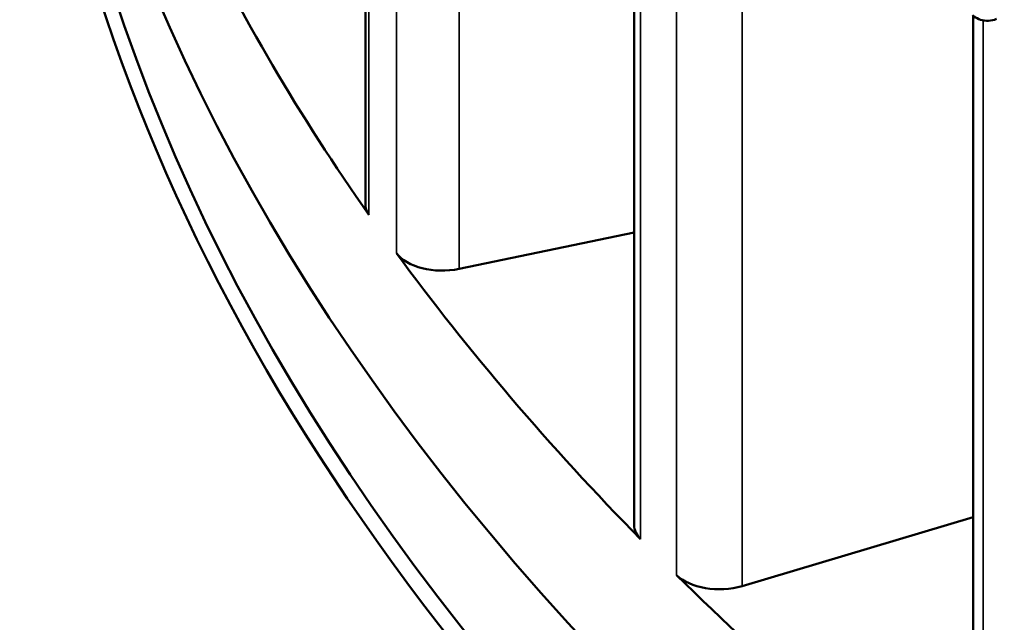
# Model space of a CAD drawing. Header units: millimetres. Extents: x 38 to 2514, y 38 to 1622.
# Tile 84 of 244: x 342 to 354, y 1268 to 1275. Entities that reach past the tile are written whole.
import ezdxf

# ---------------------------------------------------------------- set-up
doc = ezdxf.new("R2010")
doc.units = ezdxf.units.MM
doc.header["$LTSCALE"] = 7.692307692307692
doc.layers.add('Visible (ISO)', color=7, linetype='Continuous', lineweight=50)
doc.layers.add('Visible Narrow (ISO)', color=7, linetype='Continuous', lineweight=35)

msp = doc.modelspace()

# ---------------------------------------------------------------- linework, layer by layer
at = {"layer": 'Visible (ISO)'}
for p, q in [((346.4769453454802, 1288.549117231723), (346.4769453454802, 1272.696051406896)), ((349.7186345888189, 1279.859147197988), (349.7186345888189, 1268.82789699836)), ((353.8070953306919, 1274.966131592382), (353.8070953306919, 1265.237126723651)), ((347.6072460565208, 1271.914398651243), (349.7186345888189, 1272.353492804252)), ((351.0211129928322, 1268.092894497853), (353.8070953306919, 1268.923427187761))]:
    msp.add_line(p, q, dxfattribs=at)
for centre, major_axis, ratio, start_param, end_param in [((399.8076923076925, 1283.120681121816), (-57.5, 0), 0.5773502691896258, 9.60769925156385e-16, 3.141592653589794), ((399.8076923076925, 1281.242738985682), (57.5, 2.068324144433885e-14), 0.5773502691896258, 3.113304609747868, 6.311473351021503), ((399.8076923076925, 1281.365213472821), (57.34999999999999, 2.281828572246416e-14), 0.5773502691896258, 3.164483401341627, 6.260294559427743), ((399.8076923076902, 1285.039448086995), (-57.49999999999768, -2.562053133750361e-14), 0.5773502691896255, 0.2693074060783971, 0.3851910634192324), ((347.07694534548, 1272.696051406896), (-0.5999999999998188, -1.834803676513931e-16), 0.577350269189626, 0, 0.3851910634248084), ((399.8076923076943, 1285.039448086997), (-57.50000000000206, -1.708035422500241e-14), 0.577350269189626, 0.4002070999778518, 0.5160907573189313), ((347.4039117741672, 1272.240310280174), (-0.6000000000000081, -8.340016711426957e-17), 0.5773502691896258, 0.4002070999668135, 1.916533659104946), ((350.3186345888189, 1268.82789699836), (-0.6000000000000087, -1.501203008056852e-16), 0.5773502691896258, 0, 0.5160907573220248), ((399.8076923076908, 1285.039448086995), (-57.49999999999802, -2.135044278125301e-14), 0.5773502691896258, 0.5311067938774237, 0.6469904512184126), ((350.745836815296, 1268.400694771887), (-0.60000000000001, 3.55785112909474e-14), 0.5773502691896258, 0.5311067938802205, 2.047433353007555)]:
    msp.add_ellipse(centre, major_axis=major_axis, ratio=ratio, start_param=start_param, end_param=end_param, dxfattribs=at)
for points, knots in [([(352.634152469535, 1301.064791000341), (353.5168740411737, 1301.20070897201), (354.5006688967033, 1301.094892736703), (356.6210196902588, 1300.470511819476), (357.7940338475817, 1299.927602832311), (360.1826834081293, 1298.487513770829), (361.4269497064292, 1297.574060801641), (363.7963959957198, 1295.512403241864), (364.9512052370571, 1294.344877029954), (367.0619384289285, 1291.826614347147), (368.0368045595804, 1290.440445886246), (369.6393044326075, 1287.572450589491), (370.2760366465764, 1286.051624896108), (371.0548679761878, 1283.084778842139), (371.2093899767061, 1281.5997135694), (371.0076170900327, 1278.879493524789), (370.6635190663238, 1277.6047164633), (369.5589854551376, 1275.410509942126), (368.791606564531, 1274.45970661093), (367.6998839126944, 1273.586635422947), (367.5142549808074, 1273.450944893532), (367.3233414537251, 1273.32373729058)], [0, 0, 0, 0, 0.4829175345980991, 0.4829175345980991, 0.9823723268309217, 0.9823723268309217, 1.47850110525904, 1.47850110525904, 1.964713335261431, 1.964713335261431, 2.464400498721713, 2.464400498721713, 2.977464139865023, 2.977464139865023, 3.486296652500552, 3.486296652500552, 3.980603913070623, 3.980603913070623, 4.468335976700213, 4.468335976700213, 4.564412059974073, 4.564412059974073, 4.564412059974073, 4.564412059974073]), ([(354.0899402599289, 1274.926666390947), (354.0583898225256, 1274.914045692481), (354.0243898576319, 1274.906421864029), (353.9585049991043, 1274.903766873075), (353.9257563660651, 1274.908057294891), (353.8673366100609, 1274.926842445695), (353.8405592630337, 1274.940637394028), (353.8103097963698, 1274.963333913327), (353.803754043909, 1274.968767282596), (353.7974836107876, 1274.97449937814)], [0, 0, 0, 0, 0.01026197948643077, 0.01026197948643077, 0.01993497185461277, 0.01993497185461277, 0.02876494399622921, 0.02876494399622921, 0.03132246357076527, 0.03132246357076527, 0.03132246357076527, 0.03132246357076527])]:
    msp.add_open_spline(points, degree=3, knots=knots, dxfattribs=at)
at = {"layer": 'Visible Narrow (ISO)'}
for p, q in [((346.5209748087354, 1288.537224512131), (346.5209093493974, 1272.56589256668)), ((346.8513792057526, 1285.762385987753), (346.8513235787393, 1272.105345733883)), ((347.6072460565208, 1285.183818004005), (347.6072460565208, 1271.914398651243)), ((350.228532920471, 1279.846878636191), (350.2284886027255, 1268.225242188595)), ((349.7968244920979, 1279.805661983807), (349.7967816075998, 1268.65694918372)), ((351.0211129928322, 1278.008880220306), (351.0211129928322, 1268.092894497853)), ((353.9283892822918, 1274.909490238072), (353.9283544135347, 1265.028314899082))]:
    msp.add_line(p, q, dxfattribs=at)
msp.add_ellipse((357.7564613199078, 1286.07255256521), major_axis=(6.582312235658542, -11.40089922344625), ratio=0.5773502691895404, start_param=3.127708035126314, end_param=6.296249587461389, dxfattribs=at)

doc.saveas('drawing.dxf')
